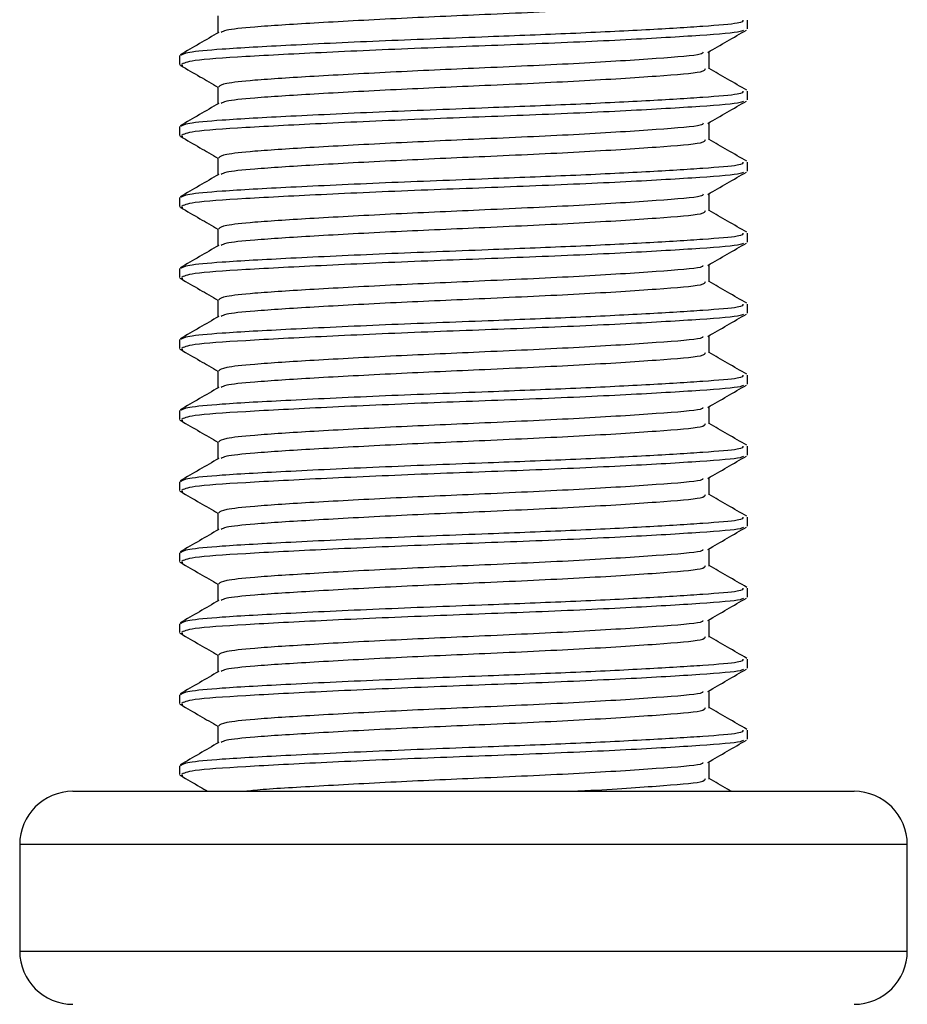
# Model space of a CAD drawing. Header units: millimetres. Extents: x 0 to 420, y 0 to 297.
# Tile 22 of 80: x 155.55 to 156.8, y 196.18 to 197.57. Entities that reach past the tile are written whole.
import ezdxf

# ---------------------------------------------------------------- set-up
doc = ezdxf.new("R2010")
doc.units = ezdxf.units.MM

msp = doc.modelspace()

# ---------------------------------------------------------------- linework, layer by layer
at = {"color": 7, "linetype": 'Continuous', "lineweight": 25}
for p, q in [((155.83065, 197.57298), (155.83065, 197.5487)), ((156.57652, 197.55427), (156.57652, 197.5668)), ((155.77652, 197.51675), (155.77652, 197.50425)), ((156.5224, 197.49798), (156.5224, 197.52236)), ((155.77686, 197.50358), (155.78125, 197.50283)), ((155.83065, 197.47298), (155.83065, 197.4487)), ((156.57652, 197.45427), (156.57652, 197.4668)), ((156.5224, 197.39798), (156.5224, 197.42236)), ((155.77652, 197.41675), (155.77652, 197.40425)), ((155.77686, 197.40358), (155.78125, 197.40283)), ((155.83065, 197.37298), (155.83065, 197.3487)), ((156.57652, 197.35427), (156.57652, 197.3668)), ((156.5224, 197.29798), (156.5224, 197.32236)), ((155.77652, 197.31675), (155.77652, 197.30425)), ((155.77686, 197.30358), (155.78125, 197.30283)), ((155.83065, 197.27298), (155.83065, 197.2487)), ((156.57652, 197.25427), (156.57652, 197.2668)), ((155.77652, 197.21675), (155.77652, 197.20425)), ((156.5224, 197.19798), (156.5224, 197.22236)), ((155.77686, 197.20358), (155.78125, 197.20283)), ((155.83065, 197.17298), (155.83065, 197.1487)), ((156.57652, 197.15427), (156.57652, 197.1668)), ((155.77652, 197.11675), (155.77652, 197.10425)), ((156.5224, 197.09798), (156.5224, 197.12236)), ((155.77686, 197.10358), (155.78125, 197.10283)), ((155.83065, 197.07298), (155.83065, 197.0487)), ((156.57652, 197.05427), (156.57652, 197.0668)), ((156.5224, 196.99798), (156.5224, 197.02236)), ((155.77652, 197.01675), (155.77652, 197.00425)), ((155.77686, 197.00358), (155.78125, 197.00283)), ((155.83065, 196.97298), (155.83065, 196.9487)), ((156.57652, 196.95427), (156.57652, 196.9668)), ((156.5224, 196.89798), (156.5224, 196.92236)), ((155.77652, 196.91675), (155.77652, 196.90425)), ((155.77686, 196.90358), (155.78125, 196.90283)), ((155.83065, 196.87298), (155.83065, 196.8487)), ((156.57652, 196.85427), (156.57652, 196.8668)), ((155.77652, 196.81675), (155.77652, 196.80425)), ((156.5224, 196.79798), (156.5224, 196.82236)), ((155.77686, 196.80358), (155.78125, 196.80283)), ((155.83065, 196.77298), (155.83065, 196.7487)), ((156.57652, 196.75427), (156.57652, 196.7668)), ((155.77652, 196.71675), (155.77652, 196.70425)), ((156.5224, 196.69798), (156.5224, 196.72236)), ((155.77686, 196.70358), (155.78125, 196.70283)), ((155.83065, 196.67298), (155.83065, 196.6487)), ((156.57652, 196.65427), (156.57652, 196.6668)), ((155.77652, 196.61675), (155.77652, 196.60425)), ((156.5224, 196.59798), (156.5224, 196.62236)), ((155.77686, 196.60358), (155.78125, 196.60283)), ((155.83065, 196.57298), (155.83065, 196.5487)), ((156.57652, 196.55427), (156.57652, 196.5668)), ((156.5224, 196.49798), (156.5224, 196.52236)), ((155.77652, 196.51675), (155.77652, 196.50425)), ((155.77686, 196.50358), (155.78125, 196.50283)), ((155.62652, 196.4807), (156.72652, 196.4807)), ((155.55152, 196.4057), (155.55152, 196.2557)), ((156.80152, 196.4057), (155.55152, 196.4057)), ((156.80152, 196.2557), (156.80152, 196.4057)), ((155.55152, 196.2557), (156.80152, 196.2557))]:
    msp.add_line(p, q, dxfattribs=at)
for centre, start, end in [((155.62652, 196.4057), 90, 180), ((156.72652, 196.4057), 0, 90), ((155.62652, 196.2557), 180, 270), ((156.72652, 196.2557), 270, 0)]:
    msp.add_arc(centre, 0.075, start, end, dxfattribs=at)
for points, knots in [([(156.51674, 197.59803), (156.51648, 197.59652), (156.51586, 197.59281), (156.45302, 197.58772), (156.34513, 197.5807), (156.21146, 197.57463), (156.07846, 197.56883), (155.96254, 197.56246), (155.88306, 197.55741), (155.84079, 197.55306), (155.83683, 197.55041), (155.83527, 197.54936)], [0, 0, 0, 0, 0.0884933, 0.2179785, 0.3527595, 0.4843338, 0.6035239, 0.7262144, 0.8444398, 0.9386418, 1, 1, 1, 1]), ([(156.57002, 197.5668), (156.56986, 197.56528), (156.56952, 197.5621), (156.5172, 197.55797), (156.43724, 197.55298), (156.33092, 197.5478), (156.20342, 197.54289), (156.06301, 197.53757), (155.92921, 197.53121), (155.83667, 197.52616), (155.78477, 197.52137), (155.78015, 197.51826), (155.77792, 197.51675)], [0, 0, 0, 0, 0.0865397, 0.1807239, 0.2782381, 0.3770459, 0.4725658, 0.5884558, 0.7077454, 0.8226984, 0.9142919, 1, 1, 1, 1]), ([(155.83184, 197.54939), (155.82278, 197.54414), (155.80467, 197.53365), (155.78657, 197.52317), (155.77751, 197.51793)], [0, 0, 0, 0, 0.4998987, 1, 1, 1, 1]), ([(156.57107, 197.55282), (156.57012, 197.55205), (156.56675, 197.54929), (156.51425, 197.54518), (156.41083, 197.53899), (156.27304, 197.53283), (156.1231, 197.52755), (155.97979, 197.52125), (155.86466, 197.51527), (155.78926, 197.51008), (155.7825, 197.50614), (155.77924, 197.50425)], [0, 0, 0, 0, 0.0459027, 0.1640029, 0.2864241, 0.4087912, 0.5269075, 0.6499103, 0.7714525, 0.8900034, 1, 1, 1, 1]), ([(156.52069, 197.52136), (156.52973, 197.52661), (156.54783, 197.53709), (156.56593, 197.54757), (156.57499, 197.55281)], [0, 0, 0, 0, 0.4999098, 1, 1, 1, 1]), ([(156.51418, 197.52142), (156.51369, 197.52046), (156.5121, 197.51732), (156.45231, 197.51273), (156.34532, 197.5057), (156.21142, 197.49963), (156.07844, 197.49383), (155.96266, 197.48746), (155.88266, 197.48241), (155.83772, 197.47761), (155.83373, 197.47449), (155.83179, 197.47298)], [0, 0, 0, 0, 0.0566683, 0.1867771, 0.3222071, 0.4544151, 0.5741791, 0.6974605, 0.8162551, 0.9109108, 1, 1, 1, 1]), ([(155.77806, 197.50281), (155.78711, 197.49757), (155.80465, 197.48742), (155.82217, 197.47727), (155.83065, 197.47236)], [0, 0, 0, 0, 0.5163558, 1, 1, 1, 1]), ([(156.51674, 197.49803), (156.51648, 197.49652), (156.51586, 197.49281), (156.45302, 197.48772), (156.34513, 197.4807), (156.21146, 197.47463), (156.07846, 197.46883), (155.96254, 197.46246), (155.88306, 197.45741), (155.84079, 197.45306), (155.83683, 197.45041), (155.83527, 197.44936)], [0, 0, 0, 0, 0.08849328, 0.2179785, 0.35275949, 0.48433382, 0.60352391, 0.72621442, 0.84443977, 0.93864183, 1, 1, 1, 1]), ([(156.57554, 197.46793), (156.56648, 197.47317), (156.54877, 197.48342), (156.53105, 197.49368), (156.5224, 197.4987)], [0, 0, 0, 0, 0.5112595, 1, 1, 1, 1]), ([(156.57002, 197.4668), (156.56986, 197.46528), (156.56952, 197.4621), (156.5172, 197.45797), (156.43724, 197.45298), (156.33092, 197.4478), (156.20342, 197.44289), (156.06301, 197.43757), (155.92921, 197.43121), (155.83667, 197.42616), (155.78477, 197.42137), (155.78015, 197.41826), (155.77792, 197.41675)], [0, 0, 0, 0, 0.08653971, 0.18072393, 0.27823806, 0.37704594, 0.47256582, 0.5884558, 0.70774541, 0.82269836, 0.91429192, 1, 1, 1, 1]), ([(155.83184, 197.44939), (155.82278, 197.44414), (155.80467, 197.43365), (155.78657, 197.42317), (155.77751, 197.41793)], [0, 0, 0, 0, 0.4998987, 1, 1, 1, 1]), ([(156.57107, 197.45282), (156.57012, 197.45205), (156.56675, 197.44929), (156.51425, 197.44518), (156.41083, 197.43899), (156.27304, 197.43283), (156.1231, 197.42755), (155.97979, 197.42125), (155.86466, 197.41527), (155.78926, 197.41008), (155.7825, 197.40614), (155.77924, 197.40425)], [0, 0, 0, 0, 0.0459027, 0.1640029, 0.2864241, 0.4087912, 0.5269075, 0.6499103, 0.7714525, 0.8900034, 1, 1, 1, 1]), ([(156.52069, 197.42136), (156.52973, 197.42661), (156.54783, 197.43709), (156.56593, 197.44757), (156.57499, 197.45281)], [0, 0, 0, 0, 0.4999098, 1, 1, 1, 1]), ([(156.51418, 197.42142), (156.51369, 197.42046), (156.5121, 197.41732), (156.45231, 197.41273), (156.34532, 197.4057), (156.21142, 197.39963), (156.07844, 197.39383), (155.96266, 197.38746), (155.88266, 197.38241), (155.83772, 197.37761), (155.83373, 197.37449), (155.83179, 197.37298)], [0, 0, 0, 0, 0.0566683, 0.1867771, 0.3222071, 0.4544151, 0.5741791, 0.6974605, 0.8162551, 0.9109108, 1, 1, 1, 1]), ([(155.77806, 197.40281), (155.78711, 197.39757), (155.80465, 197.38742), (155.82217, 197.37727), (155.83065, 197.37236)], [0, 0, 0, 0, 0.5163558, 1, 1, 1, 1]), ([(156.51674, 197.39803), (156.51648, 197.39652), (156.51586, 197.39281), (156.45302, 197.38772), (156.34513, 197.3807), (156.21146, 197.37463), (156.07846, 197.36883), (155.96254, 197.36246), (155.88306, 197.35741), (155.84079, 197.35306), (155.83683, 197.35041), (155.83527, 197.34936)], [0, 0, 0, 0, 0.0884933, 0.2179785, 0.3527595, 0.4843338, 0.6035239, 0.7262144, 0.8444398, 0.9386418, 1, 1, 1, 1]), ([(156.57554, 197.36793), (156.56648, 197.37317), (156.54877, 197.38342), (156.53105, 197.39368), (156.5224, 197.3987)], [0, 0, 0, 0, 0.5112595, 1, 1, 1, 1]), ([(156.57002, 197.3668), (156.56986, 197.36528), (156.56952, 197.3621), (156.5172, 197.35797), (156.43724, 197.35298), (156.33092, 197.3478), (156.20342, 197.34289), (156.06301, 197.33757), (155.92921, 197.33121), (155.83667, 197.32616), (155.78477, 197.32137), (155.78015, 197.31826), (155.77792, 197.31675)], [0, 0, 0, 0, 0.0865397, 0.1807239, 0.2782381, 0.3770459, 0.4725658, 0.5884558, 0.7077454, 0.8226984, 0.9142919, 1, 1, 1, 1]), ([(156.57107, 197.35282), (156.57012, 197.35205), (156.56675, 197.34929), (156.51425, 197.34518), (156.41083, 197.33899), (156.27304, 197.33283), (156.1231, 197.32755), (155.97979, 197.32125), (155.86466, 197.31527), (155.78926, 197.31008), (155.7825, 197.30614), (155.77924, 197.30425)], [0, 0, 0, 0, 0.0459027, 0.1640029, 0.2864241, 0.4087912, 0.5269075, 0.6499103, 0.7714525, 0.8900034, 1, 1, 1, 1]), ([(156.52069, 197.32136), (156.52973, 197.32661), (156.54783, 197.33709), (156.56593, 197.34757), (156.57499, 197.35281)], [0, 0, 0, 0, 0.4999098, 1, 1, 1, 1]), ([(155.83184, 197.34939), (155.82278, 197.34414), (155.80467, 197.33365), (155.78657, 197.32317), (155.77751, 197.31793)], [0, 0, 0, 0, 0.4998987, 1, 1, 1, 1]), ([(156.51418, 197.32142), (156.51369, 197.32046), (156.5121, 197.31732), (156.45231, 197.31273), (156.34532, 197.3057), (156.21142, 197.29963), (156.07844, 197.29383), (155.96266, 197.28746), (155.88266, 197.28241), (155.83772, 197.27761), (155.83373, 197.27449), (155.83179, 197.27298)], [0, 0, 0, 0, 0.0566683, 0.1867771, 0.3222071, 0.4544151, 0.5741791, 0.6974605, 0.8162551, 0.9109108, 1, 1, 1, 1]), ([(155.77806, 197.30281), (155.78711, 197.29757), (155.80465, 197.28742), (155.82217, 197.27727), (155.83065, 197.27236)], [0, 0, 0, 0, 0.5163558, 1, 1, 1, 1]), ([(156.51674, 197.29803), (156.51648, 197.29652), (156.51586, 197.29281), (156.45302, 197.28772), (156.34513, 197.2807), (156.21146, 197.27463), (156.07846, 197.26883), (155.96254, 197.26246), (155.88306, 197.25741), (155.84079, 197.25306), (155.83683, 197.25041), (155.83527, 197.24936)], [0, 0, 0, 0, 0.0884933, 0.2179785, 0.3527595, 0.4843338, 0.6035239, 0.7262144, 0.8444398, 0.9386418, 1, 1, 1, 1]), ([(156.57554, 197.26793), (156.56648, 197.27317), (156.54877, 197.28342), (156.53105, 197.29368), (156.5224, 197.2987)], [0, 0, 0, 0, 0.5112595, 1, 1, 1, 1]), ([(156.57002, 197.2668), (156.56986, 197.26528), (156.56952, 197.2621), (156.5172, 197.25797), (156.43724, 197.25298), (156.33092, 197.2478), (156.20342, 197.24289), (156.06301, 197.23757), (155.92921, 197.23121), (155.83667, 197.22616), (155.78477, 197.22137), (155.78015, 197.21826), (155.77792, 197.21675)], [0, 0, 0, 0, 0.08653971, 0.18072393, 0.27823806, 0.37704594, 0.47256582, 0.5884558, 0.70774541, 0.82269836, 0.91429192, 1, 1, 1, 1]), ([(156.57107, 197.25282), (156.57012, 197.25205), (156.56675, 197.24929), (156.51425, 197.24518), (156.41083, 197.23899), (156.27304, 197.23283), (156.1231, 197.22755), (155.97979, 197.22125), (155.86466, 197.21527), (155.78926, 197.21008), (155.7825, 197.20614), (155.77924, 197.20425)], [0, 0, 0, 0, 0.0459027, 0.1640029, 0.2864241, 0.4087912, 0.5269075, 0.6499103, 0.7714525, 0.8900034, 1, 1, 1, 1]), ([(156.52069, 197.22136), (156.52973, 197.22661), (156.54783, 197.23709), (156.56593, 197.24757), (156.57499, 197.25281)], [0, 0, 0, 0, 0.4999098, 1, 1, 1, 1]), ([(155.83184, 197.24939), (155.82278, 197.24414), (155.80467, 197.23365), (155.78657, 197.22317), (155.77751, 197.21793)], [0, 0, 0, 0, 0.49989867, 1, 1, 1, 1]), ([(156.51418, 197.22142), (156.51369, 197.22046), (156.5121, 197.21732), (156.45231, 197.21273), (156.34532, 197.2057), (156.21142, 197.19963), (156.07844, 197.19383), (155.96266, 197.18746), (155.88266, 197.18241), (155.83772, 197.17761), (155.83373, 197.17449), (155.83179, 197.17298)], [0, 0, 0, 0, 0.0566683, 0.1867771, 0.3222071, 0.4544151, 0.5741791, 0.6974605, 0.8162551, 0.9109108, 1, 1, 1, 1]), ([(155.77806, 197.20281), (155.78711, 197.19757), (155.80465, 197.18742), (155.82217, 197.17727), (155.83065, 197.17236)], [0, 0, 0, 0, 0.5163558, 1, 1, 1, 1]), ([(156.51674, 197.19803), (156.51648, 197.19652), (156.51586, 197.19281), (156.45302, 197.18772), (156.34513, 197.1807), (156.21146, 197.17463), (156.07846, 197.16883), (155.96254, 197.16246), (155.88306, 197.15741), (155.84079, 197.15306), (155.83683, 197.15041), (155.83527, 197.14936)], [0, 0, 0, 0, 0.0884933, 0.2179785, 0.3527595, 0.4843338, 0.6035239, 0.7262144, 0.8444398, 0.9386418, 1, 1, 1, 1]), ([(156.57554, 197.16793), (156.56648, 197.17317), (156.54877, 197.18342), (156.53105, 197.19368), (156.5224, 197.1987)], [0, 0, 0, 0, 0.5112595, 1, 1, 1, 1]), ([(156.57002, 197.1668), (156.56986, 197.16528), (156.56952, 197.1621), (156.5172, 197.15797), (156.43724, 197.15298), (156.33092, 197.1478), (156.20342, 197.14289), (156.06301, 197.13757), (155.92921, 197.13121), (155.83667, 197.12616), (155.78477, 197.12137), (155.78015, 197.11826), (155.77792, 197.11675)], [0, 0, 0, 0, 0.0865397, 0.1807239, 0.2782381, 0.3770459, 0.4725658, 0.5884558, 0.7077454, 0.8226984, 0.9142919, 1, 1, 1, 1]), ([(155.83184, 197.14939), (155.82278, 197.14414), (155.80467, 197.13365), (155.78657, 197.12317), (155.77751, 197.11793)], [0, 0, 0, 0, 0.4998987, 1, 1, 1, 1]), ([(156.57107, 197.15282), (156.57012, 197.15205), (156.56675, 197.14929), (156.51425, 197.14518), (156.41083, 197.13899), (156.27304, 197.13283), (156.1231, 197.12755), (155.97979, 197.12125), (155.86466, 197.11527), (155.78926, 197.11008), (155.7825, 197.10614), (155.77924, 197.10425)], [0, 0, 0, 0, 0.0459027, 0.1640029, 0.2864241, 0.4087912, 0.5269075, 0.6499103, 0.7714525, 0.8900034, 1, 1, 1, 1]), ([(156.52069, 197.12136), (156.52973, 197.12661), (156.54783, 197.13709), (156.56593, 197.14757), (156.57499, 197.15281)], [0, 0, 0, 0, 0.4999098, 1, 1, 1, 1]), ([(156.51418, 197.12142), (156.51369, 197.12046), (156.5121, 197.11732), (156.45231, 197.11273), (156.34532, 197.1057), (156.21142, 197.09963), (156.07844, 197.09383), (155.96266, 197.08746), (155.88266, 197.08241), (155.83772, 197.07761), (155.83373, 197.07449), (155.83179, 197.07298)], [0, 0, 0, 0, 0.0566683, 0.1867771, 0.3222071, 0.4544151, 0.5741791, 0.6974605, 0.8162551, 0.9109108, 1, 1, 1, 1]), ([(155.77806, 197.10281), (155.78711, 197.09757), (155.80465, 197.08742), (155.82217, 197.07727), (155.83065, 197.07236)], [0, 0, 0, 0, 0.5163558, 1, 1, 1, 1]), ([(156.51674, 197.09803), (156.51648, 197.09652), (156.51586, 197.09281), (156.45302, 197.08772), (156.34513, 197.0807), (156.21146, 197.07463), (156.07846, 197.06883), (155.96254, 197.06246), (155.88306, 197.05741), (155.84079, 197.05306), (155.83683, 197.05041), (155.83527, 197.04936)], [0, 0, 0, 0, 0.0884933, 0.2179785, 0.3527595, 0.4843338, 0.6035239, 0.7262144, 0.8444398, 0.9386418, 1, 1, 1, 1]), ([(156.57554, 197.06793), (156.56648, 197.07317), (156.54877, 197.08342), (156.53105, 197.09368), (156.5224, 197.0987)], [0, 0, 0, 0, 0.5112595, 1, 1, 1, 1]), ([(156.57002, 197.0668), (156.56986, 197.06528), (156.56952, 197.0621), (156.5172, 197.05797), (156.43724, 197.05298), (156.33092, 197.0478), (156.20342, 197.04289), (156.06301, 197.03757), (155.92921, 197.03121), (155.83667, 197.02616), (155.78477, 197.02137), (155.78015, 197.01826), (155.77792, 197.01675)], [0, 0, 0, 0, 0.0865397, 0.1807239, 0.2782381, 0.3770459, 0.4725658, 0.5884558, 0.7077454, 0.8226984, 0.9142919, 1, 1, 1, 1]), ([(155.83184, 197.04939), (155.82278, 197.04414), (155.80467, 197.03365), (155.78657, 197.02317), (155.77751, 197.01793)], [0, 0, 0, 0, 0.4998987, 1, 1, 1, 1]), ([(156.57107, 197.05282), (156.57012, 197.05205), (156.56675, 197.04929), (156.51425, 197.04518), (156.41083, 197.03899), (156.27304, 197.03283), (156.1231, 197.02755), (155.97979, 197.02125), (155.86466, 197.01527), (155.78926, 197.01008), (155.7825, 197.00614), (155.77924, 197.00425)], [0, 0, 0, 0, 0.04590273, 0.1640029, 0.2864241, 0.40879124, 0.5269075, 0.64991026, 0.77145249, 0.89000345, 1, 1, 1, 1]), ([(156.52069, 197.02136), (156.52973, 197.02661), (156.54783, 197.03709), (156.56593, 197.04757), (156.57499, 197.05281)], [0, 0, 0, 0, 0.4999098, 1, 1, 1, 1]), ([(156.51418, 197.02142), (156.51369, 197.02046), (156.5121, 197.01732), (156.45231, 197.01273), (156.34532, 197.0057), (156.21142, 196.99963), (156.07844, 196.99383), (155.96266, 196.98746), (155.88266, 196.98241), (155.83772, 196.97761), (155.83373, 196.97449), (155.83179, 196.97298)], [0, 0, 0, 0, 0.0566683, 0.1867771, 0.3222071, 0.4544151, 0.5741791, 0.6974605, 0.8162551, 0.9109108, 1, 1, 1, 1]), ([(155.77806, 197.00281), (155.78711, 196.99757), (155.80465, 196.98742), (155.82217, 196.97727), (155.83065, 196.97236)], [0, 0, 0, 0, 0.5163558, 1, 1, 1, 1]), ([(156.51674, 196.99803), (156.51648, 196.99652), (156.51586, 196.99281), (156.45302, 196.98772), (156.34513, 196.9807), (156.21146, 196.97463), (156.07846, 196.96883), (155.96254, 196.96246), (155.88306, 196.95741), (155.84079, 196.95306), (155.83683, 196.95041), (155.83527, 196.94936)], [0, 0, 0, 0, 0.0884933, 0.2179785, 0.3527595, 0.4843338, 0.6035239, 0.7262144, 0.8444398, 0.9386418, 1, 1, 1, 1]), ([(156.57554, 196.96793), (156.56648, 196.97317), (156.54877, 196.98342), (156.53105, 196.99368), (156.5224, 196.9987)], [0, 0, 0, 0, 0.51125952, 1, 1, 1, 1]), ([(156.57002, 196.9668), (156.56986, 196.96528), (156.56952, 196.9621), (156.5172, 196.95797), (156.43724, 196.95298), (156.33092, 196.9478), (156.20342, 196.94289), (156.06301, 196.93757), (155.92921, 196.93121), (155.83667, 196.92616), (155.78477, 196.92137), (155.78015, 196.91826), (155.77792, 196.91675)], [0, 0, 0, 0, 0.0865397, 0.1807239, 0.2782381, 0.3770459, 0.4725658, 0.5884558, 0.7077454, 0.8226984, 0.9142919, 1, 1, 1, 1]), ([(155.83184, 196.94939), (155.82278, 196.94414), (155.80467, 196.93365), (155.78657, 196.92317), (155.77751, 196.91793)], [0, 0, 0, 0, 0.4998987, 1, 1, 1, 1]), ([(156.57107, 196.95282), (156.57012, 196.95205), (156.56675, 196.94929), (156.51425, 196.94518), (156.41083, 196.93899), (156.27304, 196.93283), (156.1231, 196.92755), (155.97979, 196.92125), (155.86466, 196.91527), (155.78926, 196.91008), (155.7825, 196.90614), (155.77924, 196.90425)], [0, 0, 0, 0, 0.04590273, 0.1640029, 0.2864241, 0.40879124, 0.5269075, 0.64991026, 0.77145249, 0.89000345, 1, 1, 1, 1]), ([(156.52069, 196.92136), (156.52973, 196.92661), (156.54783, 196.93709), (156.56593, 196.94757), (156.57499, 196.95281)], [0, 0, 0, 0, 0.4999098, 1, 1, 1, 1]), ([(156.51418, 196.92142), (156.51369, 196.92046), (156.5121, 196.91732), (156.45231, 196.91273), (156.34532, 196.9057), (156.21142, 196.89963), (156.07844, 196.89383), (155.96266, 196.88746), (155.88266, 196.88241), (155.83772, 196.87761), (155.83373, 196.87449), (155.83179, 196.87298)], [0, 0, 0, 0, 0.0566683, 0.1867771, 0.3222071, 0.4544151, 0.5741791, 0.6974605, 0.8162551, 0.9109108, 1, 1, 1, 1]), ([(155.77806, 196.90281), (155.78711, 196.89757), (155.80465, 196.88742), (155.82217, 196.87727), (155.83065, 196.87236)], [0, 0, 0, 0, 0.5163558, 1, 1, 1, 1]), ([(156.51674, 196.89803), (156.51648, 196.89652), (156.51586, 196.89281), (156.45302, 196.88772), (156.34513, 196.8807), (156.21146, 196.87463), (156.07846, 196.86883), (155.96254, 196.86246), (155.88306, 196.85741), (155.84079, 196.85306), (155.83683, 196.85041), (155.83527, 196.84936)], [0, 0, 0, 0, 0.0884933, 0.2179785, 0.3527595, 0.4843338, 0.6035239, 0.7262144, 0.8444398, 0.9386418, 1, 1, 1, 1]), ([(156.57554, 196.86793), (156.56648, 196.87317), (156.54877, 196.88342), (156.53105, 196.89368), (156.5224, 196.8987)], [0, 0, 0, 0, 0.5112595, 1, 1, 1, 1]), ([(156.57002, 196.8668), (156.56986, 196.86528), (156.56952, 196.8621), (156.5172, 196.85797), (156.43724, 196.85298), (156.33092, 196.8478), (156.20342, 196.84289), (156.06301, 196.83757), (155.92921, 196.83121), (155.83667, 196.82616), (155.78477, 196.82137), (155.78015, 196.81826), (155.77792, 196.81675)], [0, 0, 0, 0, 0.0865397, 0.1807239, 0.2782381, 0.3770459, 0.4725658, 0.5884558, 0.7077454, 0.8226984, 0.9142919, 1, 1, 1, 1]), ([(156.57107, 196.85282), (156.57012, 196.85205), (156.56675, 196.84929), (156.51425, 196.84518), (156.41083, 196.83899), (156.27304, 196.83283), (156.1231, 196.82755), (155.97979, 196.82125), (155.86466, 196.81527), (155.78926, 196.81008), (155.7825, 196.80614), (155.77924, 196.80425)], [0, 0, 0, 0, 0.0459027, 0.1640029, 0.2864241, 0.4087912, 0.5269075, 0.6499103, 0.7714525, 0.8900034, 1, 1, 1, 1]), ([(156.52069, 196.82136), (156.52973, 196.82661), (156.54783, 196.83709), (156.56593, 196.84757), (156.57499, 196.85281)], [0, 0, 0, 0, 0.4999098, 1, 1, 1, 1]), ([(155.83184, 196.84939), (155.82278, 196.84414), (155.80467, 196.83365), (155.78657, 196.82317), (155.77751, 196.81793)], [0, 0, 0, 0, 0.4998987, 1, 1, 1, 1]), ([(156.51418, 196.82142), (156.51369, 196.82046), (156.5121, 196.81732), (156.45231, 196.81273), (156.34532, 196.8057), (156.21142, 196.79963), (156.07844, 196.79383), (155.96266, 196.78746), (155.88266, 196.78241), (155.83772, 196.77761), (155.83373, 196.77449), (155.83179, 196.77298)], [0, 0, 0, 0, 0.0566683, 0.1867771, 0.3222071, 0.4544151, 0.5741791, 0.6974605, 0.8162551, 0.9109108, 1, 1, 1, 1]), ([(155.77806, 196.80281), (155.78711, 196.79757), (155.80465, 196.78742), (155.82217, 196.77727), (155.83065, 196.77236)], [0, 0, 0, 0, 0.51635581, 1, 1, 1, 1]), ([(156.51674, 196.79803), (156.51648, 196.79652), (156.51586, 196.79281), (156.45302, 196.78772), (156.34513, 196.7807), (156.21146, 196.77463), (156.07846, 196.76883), (155.96254, 196.76246), (155.88306, 196.75741), (155.84079, 196.75306), (155.83683, 196.75041), (155.83527, 196.74936)], [0, 0, 0, 0, 0.08849328, 0.2179785, 0.35275949, 0.48433382, 0.60352391, 0.72621442, 0.84443977, 0.93864183, 1, 1, 1, 1]), ([(156.57554, 196.76793), (156.56648, 196.77317), (156.54877, 196.78342), (156.53105, 196.79368), (156.5224, 196.7987)], [0, 0, 0, 0, 0.5112595, 1, 1, 1, 1]), ([(156.57002, 196.7668), (156.56986, 196.76528), (156.56952, 196.7621), (156.5172, 196.75797), (156.43724, 196.75298), (156.33092, 196.7478), (156.20342, 196.74289), (156.06301, 196.73757), (155.92921, 196.73121), (155.83667, 196.72616), (155.78477, 196.72137), (155.78015, 196.71826), (155.77792, 196.71675)], [0, 0, 0, 0, 0.0865397, 0.1807239, 0.2782381, 0.3770459, 0.4725658, 0.5884558, 0.7077454, 0.8226984, 0.9142919, 1, 1, 1, 1]), ([(155.83184, 196.74939), (155.82278, 196.74414), (155.80467, 196.73365), (155.78657, 196.72317), (155.77751, 196.71793)], [0, 0, 0, 0, 0.4998987, 1, 1, 1, 1]), ([(156.57107, 196.75282), (156.57012, 196.75205), (156.56675, 196.74929), (156.51425, 196.74518), (156.41083, 196.73899), (156.27304, 196.73283), (156.1231, 196.72755), (155.97979, 196.72125), (155.86466, 196.71527), (155.78926, 196.71008), (155.7825, 196.70614), (155.77924, 196.70425)], [0, 0, 0, 0, 0.0459027, 0.1640029, 0.2864241, 0.4087912, 0.5269075, 0.6499103, 0.7714525, 0.8900034, 1, 1, 1, 1]), ([(156.52069, 196.72136), (156.52973, 196.72661), (156.54783, 196.73709), (156.56593, 196.74757), (156.57499, 196.75281)], [0, 0, 0, 0, 0.4999098, 1, 1, 1, 1]), ([(156.51418, 196.72142), (156.51369, 196.72046), (156.5121, 196.71732), (156.45231, 196.71273), (156.34532, 196.7057), (156.21142, 196.69963), (156.07844, 196.69383), (155.96266, 196.68746), (155.88266, 196.68241), (155.83772, 196.67761), (155.83373, 196.67449), (155.83179, 196.67298)], [0, 0, 0, 0, 0.0566683, 0.18677708, 0.32220712, 0.45441506, 0.57417912, 0.69746046, 0.81625514, 0.91091084, 1, 1, 1, 1]), ([(155.77806, 196.70281), (155.78711, 196.69757), (155.80465, 196.68742), (155.82217, 196.67727), (155.83065, 196.67236)], [0, 0, 0, 0, 0.5163558, 1, 1, 1, 1]), ([(156.51674, 196.69803), (156.51648, 196.69652), (156.51586, 196.69281), (156.45302, 196.68772), (156.34513, 196.6807), (156.21146, 196.67463), (156.07846, 196.66883), (155.96254, 196.66246), (155.88306, 196.65741), (155.84079, 196.65306), (155.83683, 196.65041), (155.83527, 196.64936)], [0, 0, 0, 0, 0.0884933, 0.2179785, 0.3527595, 0.4843338, 0.6035239, 0.7262144, 0.8444398, 0.9386418, 1, 1, 1, 1]), ([(156.57554, 196.66793), (156.56648, 196.67317), (156.54877, 196.68342), (156.53105, 196.69368), (156.5224, 196.6987)], [0, 0, 0, 0, 0.5112595, 1, 1, 1, 1]), ([(156.57002, 196.6668), (156.56986, 196.66528), (156.56952, 196.6621), (156.5172, 196.65797), (156.43724, 196.65298), (156.33092, 196.6478), (156.20342, 196.64289), (156.06301, 196.63757), (155.92921, 196.63121), (155.83667, 196.62616), (155.78477, 196.62137), (155.78015, 196.61826), (155.77792, 196.61675)], [0, 0, 0, 0, 0.0865397, 0.1807239, 0.2782381, 0.3770459, 0.4725658, 0.5884558, 0.7077454, 0.8226984, 0.9142919, 1, 1, 1, 1]), ([(155.83184, 196.64939), (155.82278, 196.64414), (155.80467, 196.63365), (155.78657, 196.62317), (155.77751, 196.61793)], [0, 0, 0, 0, 0.4998987, 1, 1, 1, 1]), ([(156.57107, 196.65282), (156.57012, 196.65205), (156.56675, 196.64929), (156.51425, 196.64518), (156.41083, 196.63899), (156.27304, 196.63283), (156.1231, 196.62755), (155.97979, 196.62125), (155.86466, 196.61527), (155.78926, 196.61008), (155.7825, 196.60614), (155.77924, 196.60425)], [0, 0, 0, 0, 0.0459027, 0.1640029, 0.2864241, 0.4087912, 0.5269075, 0.6499103, 0.7714525, 0.8900034, 1, 1, 1, 1]), ([(156.52069, 196.62136), (156.52973, 196.62661), (156.54783, 196.63709), (156.56593, 196.64757), (156.57499, 196.65281)], [0, 0, 0, 0, 0.4999098, 1, 1, 1, 1]), ([(156.51418, 196.62142), (156.51369, 196.62046), (156.5121, 196.61732), (156.45231, 196.61273), (156.34532, 196.6057), (156.21142, 196.59963), (156.07844, 196.59383), (155.96266, 196.58746), (155.88266, 196.58241), (155.83772, 196.57761), (155.83373, 196.57449), (155.83179, 196.57298)], [0, 0, 0, 0, 0.0566683, 0.1867771, 0.3222071, 0.4544151, 0.5741791, 0.6974605, 0.8162551, 0.9109108, 1, 1, 1, 1]), ([(155.77806, 196.60281), (155.78711, 196.59757), (155.80465, 196.58742), (155.82217, 196.57727), (155.83065, 196.57236)], [0, 0, 0, 0, 0.5163558, 1, 1, 1, 1]), ([(156.51674, 196.59803), (156.51648, 196.59652), (156.51586, 196.59281), (156.45302, 196.58772), (156.34513, 196.5807), (156.21146, 196.57463), (156.07846, 196.56883), (155.96254, 196.56246), (155.88306, 196.55741), (155.84079, 196.55306), (155.83683, 196.55041), (155.83527, 196.54936)], [0, 0, 0, 0, 0.08849328, 0.2179785, 0.35275949, 0.48433382, 0.60352391, 0.72621442, 0.84443977, 0.93864183, 1, 1, 1, 1]), ([(156.57554, 196.56793), (156.56648, 196.57317), (156.54877, 196.58342), (156.53105, 196.59368), (156.5224, 196.5987)], [0, 0, 0, 0, 0.51125952, 1, 1, 1, 1]), ([(156.57002, 196.5668), (156.56986, 196.56528), (156.56952, 196.5621), (156.5172, 196.55797), (156.43724, 196.55298), (156.33092, 196.5478), (156.20342, 196.54289), (156.06301, 196.53757), (155.92921, 196.53121), (155.83667, 196.52616), (155.78477, 196.52137), (155.78015, 196.51826), (155.77792, 196.51675)], [0, 0, 0, 0, 0.0865397, 0.1807239, 0.2782381, 0.3770459, 0.4725658, 0.5884558, 0.7077454, 0.8226984, 0.9142919, 1, 1, 1, 1]), ([(155.83184, 196.54939), (155.82278, 196.54414), (155.80467, 196.53365), (155.78657, 196.52317), (155.77751, 196.51793)], [0, 0, 0, 0, 0.4998987, 1, 1, 1, 1]), ([(156.57107, 196.55282), (156.57012, 196.55205), (156.56675, 196.54929), (156.51425, 196.54518), (156.41083, 196.53899), (156.27304, 196.53283), (156.1231, 196.52755), (155.97979, 196.52125), (155.86466, 196.51527), (155.78926, 196.51008), (155.7825, 196.50614), (155.77924, 196.50425)], [0, 0, 0, 0, 0.0459027, 0.1640029, 0.2864241, 0.4087912, 0.5269075, 0.6499103, 0.7714525, 0.8900034, 1, 1, 1, 1]), ([(156.52069, 196.52136), (156.52973, 196.52661), (156.54783, 196.53709), (156.56593, 196.54757), (156.57499, 196.55281)], [0, 0, 0, 0, 0.4999098, 1, 1, 1, 1]), ([(156.51418, 196.52142), (156.51369, 196.52046), (156.5121, 196.51732), (156.45232, 196.51273), (156.34527, 196.5057), (156.21157, 196.49963), (156.07795, 196.49384), (155.96451, 196.48744), (155.89427, 196.48347), (155.87503, 196.48113), (155.87147, 196.4807)], [0, 0, 0, 0, 0.0672005, 0.221491, 0.3820918, 0.5388716, 0.6808947, 0.8270888, 0.9679624, 1, 1, 1, 1]), ([(155.77806, 196.50281), (155.78711, 196.49757), (155.79984, 196.4902), (155.81257, 196.48283), (155.81624, 196.4807)], [0, 0, 0, 0, 0.7112717, 1, 1, 1, 1]), ([(156.51674, 196.49803), (156.51655, 196.49652), (156.51611, 196.4928), (156.45148, 196.48776), (156.38402, 196.48291), (156.33814, 196.48073), (156.33761, 196.4807)], [0, 0, 0, 0, 0.2497455, 0.6151783, 0.9955568, 1, 1, 1, 1]), ([(156.55347, 196.4807), (156.55177, 196.48169), (156.54141, 196.48768), (156.53105, 196.49368), (156.5224, 196.4987)], [0, 0, 0, 0, 0.1641848, 1, 1, 1, 1])]:
    msp.add_open_spline(points, degree=3, knots=knots, dxfattribs=at)

doc.saveas('drawing.dxf')
